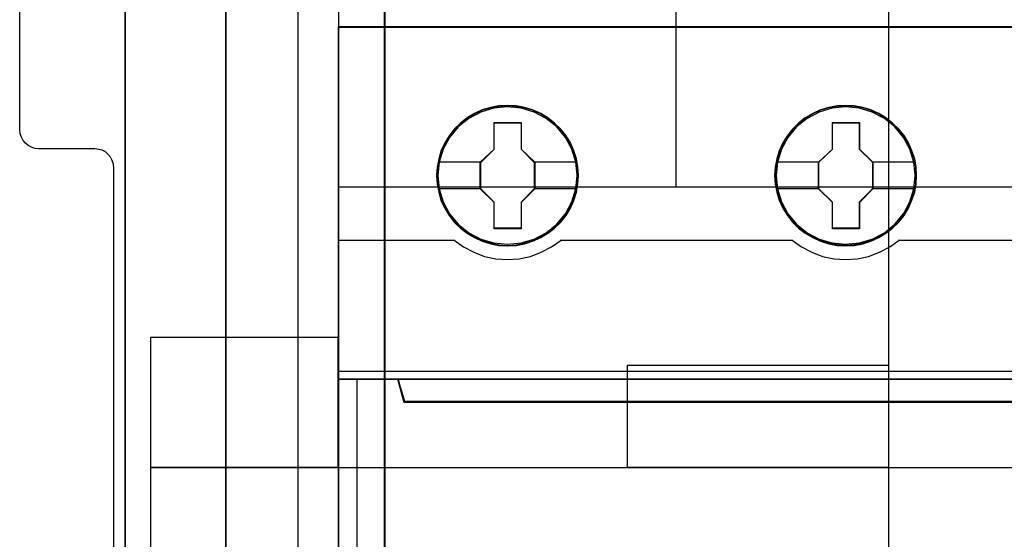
# Model space of a CAD drawing. Extents: x -558982 to 5119495, y -5290134 to 121759.
# Tile 44 of 256: x -479232 to -478708, y -22452 to -22175. Entities that reach past the tile are written whole.
import ezdxf

# ---------------------------------------------------------------- set-up
doc = ezdxf.new("R2010")
doc.units = 0
doc.header["$MEASUREMENT"] = 0
doc.layers.get('0').update_dxf_attribs({"color": 252})
for name, color, linetype in [('30', 7, 'Continuous'), ('45', 8, 'Continuous'), ('5', 7, 'Continuous'), ('50', 7, 'Continuous')]:
    doc.layers.add(name, color=color, linetype=linetype)

# ---------------------------------------------------------------- blocks, each defined once
blk = doc.blocks.new('*U1040')
at = {"layer": '5', "color": 7}
for points in [[(64.443293, -78.807593), (64.443293, -386.338651), (64.391735, -387.468902), (64.288619, -388.445028), (64.185504, -388.804654), (64.082388, -389.061529), (63.979273, -389.267029), (63.876157, -389.369779), (73.104995, -389.369779), (73.362784, -389.369779), (73.67213, -389.472529), (73.929919, -389.575279), (74.13615, -389.78078), (74.342381, -389.98628), (74.497054, -390.29453), (74.548612, -390.551405), (74.60017, -390.859656), (74.60017, -415.622431)], [(46.758983, -415.622431), (46.758983, -390.859656), (46.758983, -390.551405), (46.862099, -390.29453), (47.016772, -389.98628), (47.171446, -389.78078), (47.429234, -389.575279), (47.687023, -389.472529), (47.944812, -389.369779), (48.254158, -389.369779), (51.19295, -389.369779), (51.089835, -389.267029), (50.986719, -389.061529), (50.883604, -388.804654), (50.780488, -388.445028), (50.625815, -387.468902), (50.625815, -386.338651), (50.625815, -323.250088), (50.625815, -298.744188), (50.625815, -173.234937)], [(50.626846, -173.235764), (50.626846, -298.746057), (50.626846, -323.25216), (50.626846, -386.341247), (50.626846, -387.471508), (50.781516, -388.447642), (50.88463, -388.80727), (50.987743, -389.064148), (51.090856, -389.26965), (51.19397, -389.372401), (52.689115, -389.577903), (62.330223, -389.577903), (63.876925, -389.372401), (63.980038, -389.26965), (64.083152, -389.064148), (64.186265, -388.80727), (64.289378, -388.447642), (64.392492, -387.471508), (64.444049, -386.341247), (64.444049, -78.807635)]]:
    blk.add_lwpolyline(points, dxfattribs=at)
for points in [[(64.441398, -386.34188), (64.441398, -78.808532), (64.441398, -386.34188)], [(50.626846, -173.235771), (50.626846, -298.746832), (50.626846, -173.235771)]]:
    blk.add_lwpolyline(points, close=True, dxfattribs=at)
at = {"layer": '50', "color": 7}
for points in [[(55.98194, -85.921426), (391.762235, -85.921426), (391.762235, -735.000783), (55.98194, -735.000783), (55.98194, -85.921426)], [(59.825943, -92.486155), (387.918232, -92.486155), (387.918232, -379.414356), (59.825943, -379.414356), (59.825943, -92.486155)]]:
    blk.add_lwpolyline(points, dxfattribs=at)
blk = doc.blocks.new('*U1051')
at = {"layer": '50', "color": 7}
for points in [[(56.000497, -318.475355), (59.969501, -318.475355), (59.969501, -302.523166), (56.000497, -302.523166), (56.000497, -243.506369)], [(61.983887, -243.003268), (61.983887, -377.997901)], [(61.983887, -243.003308), (61.983887, -277.514077), (386.017439, -277.514077)], [(61.983887, -243.003308), (61.983887, -277.514077), (386.017439, -277.514077)], [(79.960566, -277.556447), (79.960566, -257.54713)], [(61.983887, -287.349254), (386.017439, -287.349254), (386.017439, -333.651915), (61.983887, -333.651915), (61.983887, -287.349254)]]:
    blk.add_lwpolyline(points, dxfattribs=at)
blk = doc.blocks.new('*U1052')
at = {"layer": '30', "color": 7}
for points in [[(91.27519, -263.504343), (91.27519, -357.494179)], [(50.0136, -344.481933), (50.0136, -276.516588), (49.991224, -276.313975), (49.924096, -276.111363), (49.834591, -275.931262), (49.700334, -275.773675), (49.566077, -275.661112), (49.387068, -275.571062), (49.208059, -275.526037), (49.006674, -275.503524), (46.008272, -275.503524), (46.008272, -275.503524), (45.806887, -275.481012), (45.627878, -275.413474), (45.448869, -275.323424), (45.314612, -275.188349), (45.180355, -275.053273), (45.090851, -274.873173), (45.023722, -274.693073), (45.001346, -274.49046), (45.001346, -264.539919)], [(46.008272, -275.503524), (45.806887, -275.481012), (45.627878, -275.413474), (45.448869, -275.323424), (45.314612, -275.188349), (45.180355, -275.053273), (45.090851, -274.873173), (45.023722, -274.693073), (45.001346, -274.49046), (45.001346, -264.539919)], [(91.27519, -263.504343), (91.27519, -357.494179)], [(50.0136, -344.481933), (50.0136, -276.516588), (49.991224, -276.313975), (49.924096, -276.111363), (49.834591, -275.931262), (49.700334, -275.773675), (49.566077, -275.661112), (49.387068, -275.571062), (49.208059, -275.526037), (49.006674, -275.503524), (46.008272, -275.503524)], [(51.981526, -285.52204), (61.94147, -285.52204), (61.94147, -292.481342), (51.981526, -292.481342), (51.981526, -285.52204)], [(77.375805, -287.02883), (91.27519, -287.02883), (91.27519, -292.481342), (77.375805, -292.481342), (77.375805, -287.02883)], [(51.981526, -292.478694), (396.088727, -292.478694), (396.088727, -328.453624), (51.981526, -328.453624), (51.981526, -292.478694)]]:
    blk.add_lwpolyline(points, dxfattribs=at)
blk.add_lwpolyline([(51.981526, -292.478694), (396.088727, -292.478694), (396.088727, -328.453624), (51.981526, -328.453624), (51.981526, -292.478694)], close=True, dxfattribs=at)
blk = doc.blocks.new('*C1053')
at = {"layer": '45', "color": 7}
for points in [[(134.039061, -268.997671), (61.962678, -268.997671), (61.962678, -351.066058), (134.039061, -351.066058), (134.039061, -268.997671)], [(134.017853, -269.021504), (61.983887, -269.021504), (61.983887, -351.044873), (134.017853, -351.044873), (134.017853, -269.021504)], [(74.761883, -276.924985), (74.739472, -276.476776), (74.666636, -276.023033), (74.515362, -275.596957), (74.336074, -275.181949), (74.100759, -274.794607), (73.820622, -274.446), (73.49006, -274.12506), (73.125881, -273.848388), (72.7561, -273.604916), (72.324688, -273.422312), (71.893277, -273.295043), (71.439454, -273.212041), (70.985632, -273.184374), (70.531809, -273.212041), (70.089192, -273.295043), (69.640973, -273.422312), (69.226369, -273.604916), (68.83978, -273.848388), (68.481204, -274.12506), (68.145039, -274.446), (67.88171, -274.794607), (67.640792, -275.181949), (67.439093, -275.596957), (67.321435, -276.023033), (67.231791, -276.476776), (67.203778, -276.924985), (67.231791, -277.373194), (67.321435, -277.810337), (67.439093, -278.241946), (67.640792, -278.651421), (67.88171, -279.044296), (68.145039, -279.40397), (68.481204, -279.719376), (68.83978, -279.996049), (69.226369, -280.228453), (69.640973, -280.411057), (70.089192, -280.549393), (70.531809, -280.637929), (70.985632, -280.660062), (71.439454, -280.637929), (71.893277, -280.549393), (72.324688, -280.411057), (72.7561, -280.228453), (73.125881, -279.996049), (73.49006, -279.719376), (73.820622, -279.40397), (74.100759, -279.044296), (74.336074, -278.651421), (74.515362, -278.241946), (74.666636, -277.810337), (74.739472, -277.373194), (74.761883, -276.924985)], [(74.761883, -276.924985), (74.739472, -276.476776), (74.666636, -276.023033), (74.515362, -275.596957), (74.336074, -275.181949), (74.100759, -274.794607), (73.820622, -274.446), (73.49006, -274.12506), (73.125881, -273.848388), (72.7561, -273.604916), (72.324688, -273.422312), (71.893277, -273.295043), (71.439454, -273.212041), (70.985632, -273.184374), (70.531809, -273.212041), (70.089192, -273.295043), (69.640973, -273.422312), (69.226369, -273.604916), (68.83978, -273.848388), (68.481204, -274.12506), (68.145039, -274.446), (67.88171, -274.794607), (67.640792, -275.181949), (67.439093, -275.596957), (67.321435, -276.023033), (67.231791, -276.476776), (67.203778, -276.924985), (67.231791, -277.373194), (67.321435, -277.810337), (67.439093, -278.241946), (67.640792, -278.651421), (67.88171, -279.044296), (68.145039, -279.40397), (68.481204, -279.719376), (68.83978, -279.996049), (69.226369, -280.228453), (69.640973, -280.411057), (70.089192, -280.549393), (70.531809, -280.637929), (70.985632, -280.660062), (71.439454, -280.637929), (71.893277, -280.549393), (72.324688, -280.411057), (72.7561, -280.228453), (73.125881, -279.996049), (73.49006, -279.719376), (73.820622, -279.40397), (74.100759, -279.044296), (74.336074, -278.651421), (74.515362, -278.241946), (74.666636, -277.810337), (74.739472, -277.373194), (74.761883, -276.924985)], [(92.778328, -276.924985), (92.750305, -276.476776), (92.683051, -276.023033), (92.526126, -275.596957), (92.346782, -275.181949), (92.111394, -274.789074), (91.831169, -274.446), (91.500505, -274.12506), (91.136213, -273.848388), (90.766317, -273.604916), (90.334771, -273.422312), (89.90883, -273.295043), (89.449262, -273.212041), (88.995299, -273.184374), (88.541335, -273.212041), (88.098581, -273.295043), (87.650221, -273.422312), (87.241094, -273.604916), (86.84878, -273.848388), (86.490093, -274.12506), (86.159428, -274.446), (85.896017, -274.789074), (85.649419, -275.181949), (85.453262, -275.596957), (85.329964, -276.023033), (85.240292, -276.476776), (85.212269, -276.924985), (85.240292, -277.373194), (85.329964, -277.810337), (85.453262, -278.236412), (85.649419, -278.651421), (85.896017, -279.044296), (86.159428, -279.40397), (86.490093, -279.719376), (86.84878, -279.996049), (87.241094, -280.228453), (87.650221, -280.411057), (88.098581, -280.549393), (88.541335, -280.637929), (88.995299, -280.660062), (89.449262, -280.637929), (89.90883, -280.549393), (90.334771, -280.411057), (90.766317, -280.228453), (91.136213, -279.996049), (91.500505, -279.719376), (91.831169, -279.40397), (92.111394, -279.044296), (92.346782, -278.651421), (92.526126, -278.236412), (92.683051, -277.810337), (92.750305, -277.373194), (92.778328, -276.924985)], [(92.778328, -276.924985), (92.750305, -276.476776), (92.683051, -276.023033), (92.526126, -275.596957), (92.346782, -275.181949), (92.111394, -274.789074), (91.831169, -274.446), (91.500505, -274.12506), (91.136213, -273.848388), (90.766317, -273.604916), (90.334771, -273.422312), (89.90883, -273.295043), (89.449262, -273.212041), (88.995299, -273.184374), (88.541335, -273.212041), (88.098581, -273.295043), (87.650221, -273.422312), (87.241094, -273.604916), (86.84878, -273.848388), (86.490093, -274.12506), (86.159428, -274.446), (85.896017, -274.789074), (85.649419, -275.181949), (85.453262, -275.596957), (85.329964, -276.023033), (85.240292, -276.476776), (85.212269, -276.924985), (85.240292, -277.373194), (85.329964, -277.810337), (85.453262, -278.236412), (85.649419, -278.651421), (85.896017, -279.044296), (86.159428, -279.40397), (86.490093, -279.719376), (86.84878, -279.996049), (87.241094, -280.228453), (87.650221, -280.411057), (88.098581, -280.549393), (88.541335, -280.637929), (88.995299, -280.660062), (89.449262, -280.637929), (89.90883, -280.549393), (90.334771, -280.411057), (90.766317, -280.228453), (91.136213, -279.996049), (91.500505, -279.719376), (91.831169, -279.40397), (92.111394, -279.044296), (92.346782, -278.651421), (92.526126, -278.236412), (92.683051, -277.810337), (92.750305, -277.373194), (92.778328, -276.924985)], [(92.757119, -276.924969), (92.729264, -276.4793), (92.662411, -276.028129), (92.50642, -275.604469), (92.328144, -275.191812), (92.094158, -274.801164), (91.815603, -274.460035), (91.486908, -274.140914), (91.124786, -273.865809), (90.757093, -273.623718), (90.328118, -273.442149), (89.904714, -273.315601), (89.447884, -273.23307), (88.996624, -273.205559), (88.545365, -273.23307), (88.105247, -273.315601), (87.659559, -273.442149), (87.252868, -273.623718), (86.862891, -273.865809), (86.50634, -274.140914), (86.177645, -274.460035), (85.915803, -274.801164), (85.670675, -275.191812), (85.475686, -275.604469), (85.353122, -276.028129), (85.263984, -276.4793), (85.236129, -276.924969), (85.263984, -277.370638), (85.353122, -277.805303), (85.475686, -278.228964), (85.670675, -278.64162), (85.915803, -279.032268), (86.177645, -279.389904), (86.50634, -279.703523), (86.862891, -279.978627), (87.252868, -280.209715), (87.659559, -280.391283), (88.105247, -280.528836), (88.545365, -280.616869), (88.996624, -280.638877), (89.447884, -280.616869), (89.904714, -280.528836), (90.328118, -280.391283), (90.757093, -280.209715), (91.124786, -279.978627), (91.486908, -279.703523), (91.815603, -279.389904), (92.094158, -279.032268), (92.328144, -278.64162), (92.50642, -278.228964), (92.662411, -277.805303), (92.729264, -277.370638), (92.757119, -276.924969)], [(70.272404, -274.087388), (71.715537, -274.087388), (71.715537, -275.506914), (72.434273, -276.211132), (72.434273, -277.630657), (71.715537, -278.345965), (71.715537, -279.7544), (70.272404, -279.7544), (70.272404, -278.345965), (69.53669, -277.630657), (69.53669, -276.211132), (70.272404, -275.506914), (70.272404, -274.087388)], [(70.272404, -274.087388), (71.715537, -274.087388), (71.715537, -274.087388), (71.715537, -275.506914), (71.715537, -275.506914), (72.434273, -276.211132), (72.434273, -276.211132), (72.434273, -277.630657), (72.434273, -277.630657), (71.715537, -278.345965), (71.715537, -278.345965), (71.715537, -279.7544), (71.715537, -279.7544), (70.272404, -279.7544), (70.272404, -279.7544), (70.272404, -278.345965), (70.272404, -278.345965), (69.53669, -277.630657), (69.53669, -277.630657), (69.53669, -276.211132), (69.53669, -276.211132), (70.272404, -275.506914), (70.272404, -275.506914), (70.272404, -274.087388), (70.272404, -274.087388)], [(70.282843, -274.108574), (71.70485, -274.108574), (71.70485, -275.516822), (72.413065, -276.215446), (72.413065, -277.623694), (71.70485, -278.33332), (71.70485, -279.730567), (70.282843, -279.730567), (70.282843, -278.33332), (69.557898, -277.623694), (69.557898, -276.215446), (70.282843, -275.516822), (70.282843, -274.108574)], [(88.289206, -274.087388), (89.726679, -274.087388), (89.726679, -275.506976), (90.445416, -276.20568), (90.445416, -277.630813), (89.726679, -278.346152), (89.726679, -279.749104), (88.289206, -279.749104), (88.289206, -278.346152), (87.547833, -277.630813), (87.547833, -276.20568), (88.289206, -275.506976), (88.289206, -274.087388)], [(88.289206, -274.087388), (89.726679, -274.087388), (89.726679, -274.087388), (89.726679, -275.506976), (89.726679, -275.506976), (90.445416, -276.20568), (90.445416, -276.20568), (90.445416, -277.630813), (90.445416, -277.630813), (89.726679, -278.346152), (89.726679, -278.346152), (89.726679, -279.749104), (89.726679, -279.749104), (88.289206, -279.749104), (88.289206, -279.749104), (88.289206, -278.346152), (88.289206, -278.346152), (87.547833, -277.630813), (87.547833, -277.630813), (87.547833, -276.20568), (87.547833, -276.20568), (88.289206, -275.506976), (88.289206, -275.506976), (88.289206, -274.087388), (88.289206, -274.087388)], [(88.298884, -274.108574), (89.713999, -274.108574), (89.713999, -275.516874), (90.421556, -276.210021), (90.421556, -277.623823), (89.713999, -278.333474), (89.713999, -279.72527), (88.298884, -279.72527), (88.298884, -278.333474), (87.569041, -277.623823), (87.569041, -276.210021), (88.298884, -275.516874), (88.298884, -274.108574)], [(130.540136, -288.956637), (65.462324, -288.956637), (65.139109, -287.770308), (61.962678, -287.770308), (61.962678, -301.951077), (62.709418, -301.951077), (62.709418, -301.322047), (62.709418, -300.648874), (62.709418, -297.503723), (65.066664, -297.266457), (67.423909, -297.100923), (69.786728, -297.018156), (72.155119, -297.018156), (74.517937, -297.100923), (76.875183, -297.266457), (79.232428, -297.503723), (79.232428, -300.648874), (79.232428, -301.322047), (79.232428, -301.951077), (79.979168, -301.951077), (133.042272, -301.951077), (133.042272, -287.770308), (130.863352, -287.770308), (130.540136, -288.956637)], [(65.459212, -288.999043), (130.542528, -288.999043), (130.865771, -287.770308), (65.135969, -287.770308), (65.459212, -288.999043)]]:
    blk.add_lwpolyline(points, close=True, dxfattribs=at)
at = {"layer": '45', "color": 139}
for points in [[(134.039061, -268.997671), (61.962678, -268.997671), (61.962678, -351.066058), (134.039061, -351.066058), (134.039061, -268.997671)], [(74.695607, -276.91957), (74.622747, -276.200113), (74.415375, -275.519396), (74.067887, -274.882953), (73.608305, -274.329525), (73.047841, -273.875714), (72.403306, -273.538122), (71.70833, -273.322285), (70.98533, -273.255874), (70.262331, -273.322285), (69.572959, -273.538122), (68.928424, -273.875714), (68.362355, -274.329525), (67.902774, -274.882953), (67.56089, -275.519396), (67.347914, -276.200113), (67.280658, -276.91957), (67.347914, -277.633493), (67.56089, -278.325278), (67.902774, -278.950653), (68.362355, -279.509615), (68.928424, -279.963427), (69.572959, -280.301018), (70.262331, -280.511321), (70.98533, -280.583266), (71.70833, -280.511321), (72.403306, -280.301018), (73.047841, -279.963427), (73.608305, -279.509615), (74.067887, -278.950653), (74.415375, -278.325278), (74.622747, -277.633493), (74.695607, -276.91957)], [(92.70675, -276.924866), (92.633892, -276.205409), (92.426529, -275.519158), (92.084659, -274.88825), (91.619492, -274.329287), (91.05905, -273.875476), (90.420147, -273.537884), (89.719594, -273.327581), (88.996624, -273.26117), (88.273654, -273.327581), (87.578706, -273.537884), (86.939802, -273.875476), (86.37936, -274.329287), (85.914193, -274.88825), (85.566719, -275.519158), (85.359356, -276.205409), (85.286498, -276.924866), (85.359356, -277.638789), (85.566719, -278.32504), (85.914193, -278.955949), (86.37936, -279.509377), (86.939802, -279.963189), (87.578706, -280.30078), (88.273654, -280.516617), (88.996624, -280.588563), (89.719594, -280.516617), (90.420147, -280.30078), (91.05905, -279.963189), (91.619492, -279.509377), (92.084659, -278.955949), (92.426529, -278.32504), (92.633892, -277.638789), (92.70675, -276.924866)], [(92.70675, -276.91957), (92.628285, -276.200113), (92.420913, -275.519396), (92.079029, -274.882953), (91.619448, -274.329525), (91.058983, -273.875714), (90.414449, -273.538122), (89.713868, -273.322285), (88.996473, -273.255874), (88.273473, -273.322285), (87.578497, -273.538122), (86.939567, -273.875714), (86.373497, -274.329525), (85.913916, -274.882953), (85.572033, -275.519396), (85.359056, -276.200113), (85.2918, -276.91957), (85.359056, -277.633493), (85.572033, -278.325278), (85.913916, -278.950653), (86.373497, -279.509615), (86.939567, -279.963427), (87.578497, -280.301018), (88.273473, -280.511321), (88.996473, -280.583266), (89.713868, -280.511321), (90.414449, -280.301018), (91.058983, -279.963427), (91.619448, -279.509615), (92.079029, -278.950653), (92.420913, -278.325278), (92.628285, -277.633493), (92.70675, -276.91957)]]:
    blk.add_lwpolyline(points, close=True, dxfattribs=at)
at = {"layer": '45', "color": 59}
for points in [[(74.740675, -276.924969), (74.71839, -276.4793), (74.645963, -276.028129), (74.495537, -275.604469), (74.317256, -275.191812), (74.083261, -274.806666), (73.804696, -274.460035), (73.475989, -274.140914), (73.113854, -273.865809), (72.746148, -273.623718), (72.317158, -273.442149), (71.888167, -273.315601), (71.436892, -273.23307), (70.985616, -273.205559), (70.53434, -273.23307), (70.094207, -273.315601), (69.648503, -273.442149), (69.236227, -273.623718), (68.851807, -273.865809), (68.495243, -274.140914), (68.160965, -274.460035), (67.899114, -274.806666), (67.659548, -275.191812), (67.458981, -275.604469), (67.341983, -276.028129), (67.252843, -276.4793), (67.224986, -276.924969), (67.252843, -277.370638), (67.341983, -277.805303), (67.458981, -278.234466), (67.659548, -278.64162), (67.899114, -279.032268), (68.160965, -279.389904), (68.495243, -279.703523), (68.851807, -279.978627), (69.236227, -280.209715), (69.648503, -280.391283), (70.094207, -280.528836), (70.53434, -280.616869), (70.985616, -280.638877), (71.436892, -280.616869), (71.888167, -280.528836), (72.317158, -280.391283), (72.746148, -280.209715), (73.113854, -279.978627), (73.475989, -279.703523), (73.804696, -279.389904), (74.083261, -279.032268), (74.317256, -278.64162), (74.495537, -278.234466), (74.645963, -277.805303), (74.71839, -277.370638), (74.740675, -276.924969)], [(65.459212, -288.999043), (130.542528, -288.999043), (130.865771, -287.770308), (65.135969, -287.770308), (65.459212, -288.999043)]]:
    blk.add_lwpolyline(points, close=True, dxfattribs=at)
at = {"layer": '45', "color": 7}
for points in [[(67.275356, -276.192657), (69.581758, -276.192657)], [(72.386554, -276.192657), (74.695607, -276.192657)], [(85.286498, -276.18736), (87.5929, -276.18736)], [(90.397697, -276.18736), (92.70675, -276.18736)], [(67.275356, -277.601465), (69.581758, -277.601465)], [(72.386554, -277.601465), (74.695607, -277.601465)], [(85.286498, -277.601465), (87.5929, -277.601465)], [(90.397697, -277.601465), (92.70675, -277.601465)]]:
    blk.add_lwpolyline(points, dxfattribs=at)
at = {"layer": '45', "color": 139}
for points in [[(61.962678, -280.360823), (68.184661, -280.360823)], [(68.136943, -280.360823), (68.636722, -280.71838), (69.18704, -281.006733), (69.765437, -281.225881), (70.37191, -281.352756), (70.978384, -281.398892), (71.601704, -281.352756), (72.208177, -281.225881), (72.786573, -281.006733), (73.331277, -280.71838), (73.836671, -280.360823)], [(73.791604, -280.360823), (86.190502, -280.360823)], [(86.142783, -280.360823), (86.64815, -280.71838), (87.192823, -281.006733), (87.771188, -281.225881), (88.383243, -281.352756), (88.989683, -281.398892), (89.612969, -281.352756), (90.219409, -281.225881), (90.797774, -281.006733), (91.342447, -280.71838), (91.847814, -280.360823)], [(91.802746, -280.360823), (104.201644, -280.360823)], [(61.962678, -287.770308), (134.039061, -287.770308)], [(65.135969, -287.770308), (65.507114, -288.999043)], [(65.459396, -288.954025), (130.542344, -288.954025)]]:
    blk.add_lwpolyline(points, dxfattribs=at)
at = {"layer": '45', "color": 140}
for points in [[(130.540136, -288.956637), (65.462324, -288.956637), (65.139109, -287.770308), (61.962678, -287.770308), (61.962678, -301.951077), (62.709418, -301.951077), (62.709418, -301.322047), (62.709418, -300.648874), (62.709418, -297.503723), (65.066664, -297.266457), (67.423909, -297.100923), (69.786728, -297.018156), (72.155119, -297.018156), (74.517937, -297.100923), (76.875183, -297.266457), (79.232428, -297.503723), (79.232428, -300.648874), (79.232428, -301.322047), (79.232428, -301.951077), (79.979168, -301.951077), (133.042272, -301.951077), (133.042272, -287.770308), (130.863352, -287.770308), (130.540136, -288.956637)], [(130.520421, -288.974277), (65.481444, -288.974277), (65.158421, -287.791493), (61.983887, -287.791493), (61.983887, -301.929892), (62.730181, -301.929892), (62.730181, -301.302741), (62.730181, -300.63158), (62.730181, -297.495826), (65.08602, -297.259269), (67.441859, -297.09423), (69.803267, -297.01171), (72.170245, -297.01171), (74.531653, -297.09423), (76.887492, -297.259269), (79.243331, -297.495826), (79.243331, -300.63158), (79.243331, -301.302741), (79.243331, -301.929892), (79.989625, -301.929892), (133.021063, -301.929892), (133.021063, -287.791493), (130.843444, -287.791493), (130.520421, -288.974277)], [(65.480212, -288.977858), (130.521528, -288.977858), (130.844562, -287.791493), (65.157177, -287.791493), (65.480212, -288.977858)]]:
    blk.add_lwpolyline(points, close=True, dxfattribs=at)
blk.add_lwpolyline([(62.959468, -287.770308), (62.959468, -297.48632)], dxfattribs=at)

msp = doc.modelspace()

# ---------------------------------------------------------------- block references
at = {"xscale": 10, "yscale": 10, "zscale": 10}
for name in ['*U1040', '*U1052', '*U1051', '*C1053']:
    msp.add_blockref(name, (-479682.25, -19489.05), dxfattribs=at)

doc.saveas('drawing.dxf')
